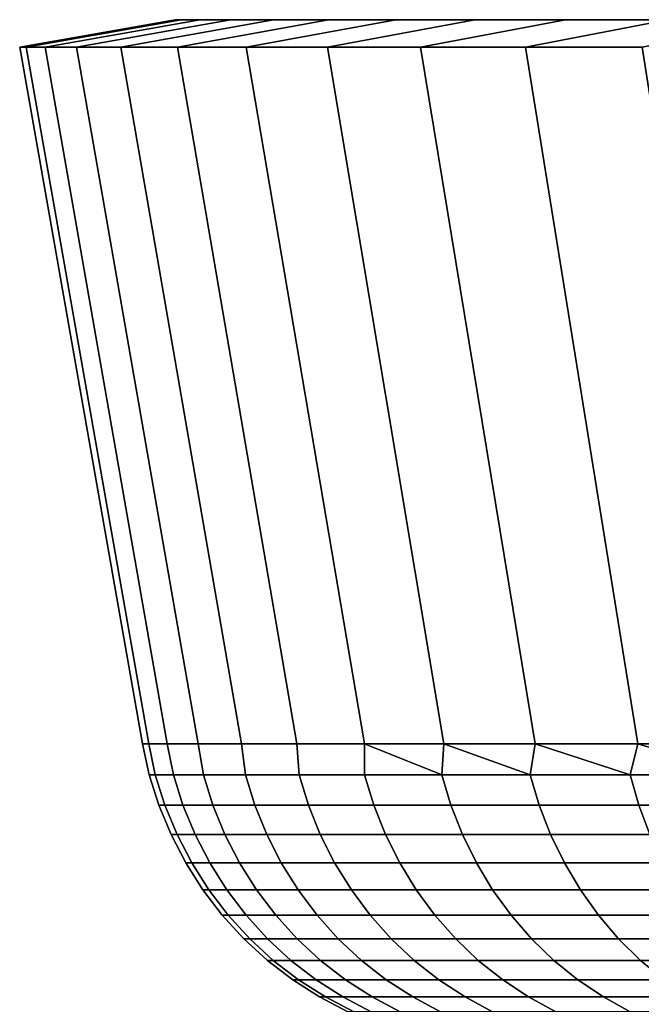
# Model space of a CAD drawing. Header units: metres. Extents: x -109 to 109, y -100 to 58.
# Tile 88 of 256: x -109 to -105.6, y 53.11 to 58.5. Entities that reach past the tile are written whole.
import ezdxf

# ---------------------------------------------------------------- set-up
doc = ezdxf.new("R2010")
doc.units = ezdxf.units.M
doc.layers.add('solid_21_062_100_XXX', color=7, linetype='CONTINUOUS')

msp = doc.modelspace()

# ---------------------------------------------------------------- linework, layer by layer
at = {"layer": 'solid_21_062_100_XXX'}
for points in [[(-108.965324, 58.349998, -1.500934), (-109, 58.349998), (-108.149307, 58.5), (-108.11554, 58.5, -1.461617)], [(-109, 58.349998), (-108.965324, 58.349998, 1.500934), (-108.11554, 58.5, 1.461617), (-108.149307, 58.5)], [(-108.861359, 58.349998, -2.998757), (-108.965324, 58.349998, -1.500934), (-108.11554, 58.5, -1.461617), (-108.014297, 58.5, -2.920247)], [(-108.965324, 58.349998, 1.500934), (-108.861359, 58.349998, 2.998757), (-108.014297, 58.5, 2.920247), (-108.11554, 58.5, 1.461617)], [(-108.688339, 58.349998, -4.490074), (-108.861359, 58.349998, -2.998757), (-108.014297, 58.5, -2.920247), (-107.845802, 58.5, -4.372556)], [(-108.861359, 58.349998, 2.998757), (-108.688339, 58.349998, 4.490074), (-107.845802, 58.5, 4.372556), (-108.014297, 58.5, 2.920247)], [(-108.446625, 58.349998, -5.971845), (-108.688339, 58.349998, -4.490074), (-107.845802, 58.5, -4.372556), (-107.610413, 58.5, -5.81556)], [(-108.688339, 58.349998, 4.490074), (-108.446625, 58.349998, 5.971845), (-107.610413, 58.5, 5.81556), (-107.845802, 58.5, 4.372556)], [(-108.136742, 58.349998, -7.440859), (-108.446625, 58.349998, -5.971845), (-107.610413, 58.5, -5.81556), (-107.308647, 58.5, -7.246105)], [(-108.446625, 58.349998, 5.971845), (-108.136742, 58.349998, 7.440859), (-107.308647, 58.5, 7.246105), (-107.610413, 58.5, 5.81556)], [(-44.985703, 58.5, -2.920247), (-108.11554, 58.5, -1.461617), (-108.149307, 58.5), (-44.88446, 58.5, -1.461617)], [(-108.11554, 58.5, 1.461617), (-44.850693, 58.5), (-44.88446, 58.5, -1.461617), (-108.149307, 58.5)], [(-107.759308, 58.349998, -8.894132), (-108.136742, 58.349998, -7.440859), (-107.308647, 58.5, -7.246105), (-106.941101, 58.5, -8.6613)], [(-108.136742, 58.349998, 7.440859), (-107.759308, 58.349998, 8.894132), (-106.941101, 58.5, 8.6613), (-107.308647, 58.5, 7.246105)], [(-45.154202, 58.5, -4.372556), (-108.014297, 58.5, -2.920247), (-108.11554, 58.5, -1.461617), (-44.985703, 58.5, -2.920247)], [(-108.014297, 58.5, 2.920247), (-44.88446, 58.5, 1.461617), (-44.850693, 58.5), (-108.11554, 58.5, 1.461617)], [(-45.389584, 58.5, -5.81556), (-107.845802, 58.5, -4.372556), (-108.014297, 58.5, -2.920247), (-45.154202, 58.5, -4.372556)], [(-107.845802, 58.5, 4.372556), (-44.985703, 58.5, 2.920247), (-44.88446, 58.5, 1.461617), (-108.014297, 58.5, 2.920247)], [(-45.691353, 58.5, -7.246105), (-107.610413, 58.5, -5.81556), (-107.845802, 58.5, -4.372556), (-45.389584, 58.5, -5.81556)], [(-107.610413, 58.5, 5.81556), (-45.154202, 58.5, 4.372556), (-44.985703, 58.5, 2.920247), (-107.845802, 58.5, 4.372556)], [(-107.315239, 58.349998, -10.328165), (-107.759308, 58.349998, -8.894132), (-106.941101, 58.5, -8.6613), (-106.508652, 58.5, -10.057801)], [(-107.759308, 58.349998, 8.894132), (-107.315239, 58.349998, 10.328165), (-106.508652, 58.5, 10.057801), (-106.941101, 58.5, 8.6613)], [(-46.058899, 58.5, -8.6613), (-107.308647, 58.5, -7.246105), (-107.610413, 58.5, -5.81556), (-45.691353, 58.5, -7.246105)], [(-107.308647, 58.5, 7.246105), (-45.389584, 58.5, 5.81556), (-45.154202, 58.5, 4.372556), (-107.610413, 58.5, 5.81556)], [(-106.805344, 58.349998, -11.740364), (-107.315239, 58.349998, -10.328165), (-106.508652, 58.5, -10.057801), (-106.012093, 58.5, -11.433064)], [(-107.315239, 58.349998, 10.328165), (-106.805344, 58.349998, 11.740364), (-106.012093, 58.5, 11.433064), (-106.508652, 58.5, 10.057801)], [(-46.491348, 58.5, -10.057801), (-106.941101, 58.5, -8.6613), (-107.308647, 58.5, -7.246105), (-46.058899, 58.5, -8.6613)], [(-106.941101, 58.5, 8.6613), (-45.691353, 58.5, 7.246105), (-45.389584, 58.5, 5.81556), (-107.308647, 58.5, 7.246105)], [(-46.987904, 58.5, -11.433064), (-106.508652, 58.5, -10.057801), (-106.941101, 58.5, -8.6613), (-46.491348, 58.5, -10.057801)], [(-106.508652, 58.5, 10.057801), (-46.058899, 58.5, 8.6613), (-45.691353, 58.5, 7.246105), (-106.941101, 58.5, 8.6613)], [(-106.230812, 58.349998, -13.127399), (-106.805344, 58.349998, -11.740364), (-106.012093, 58.5, -11.433064), (-105.452591, 58.5, -12.783813)], [(-106.805344, 58.349998, 11.740364), (-106.230812, 58.349998, 13.127399), (-105.452591, 58.5, 12.783813), (-106.012093, 58.5, 11.433064)], [(-47.547405, 58.5, -12.783813), (-106.012093, 58.5, -11.433064), (-106.508652, 58.5, -10.057801), (-46.987904, 58.5, -11.433064)], [(-106.012093, 58.5, 11.433064), (-46.491348, 58.5, 10.057801), (-46.058899, 58.5, 8.6613), (-106.508652, 58.5, 10.057801)], [(-105.592766, 58.349998, -14.486578), (-106.230812, 58.349998, -13.127399), (-105.452591, 58.5, -12.783813), (-104.831245, 58.5, -14.107408)], [(-106.230812, 58.349998, 13.127399), (-105.592766, 58.349998, 14.486578), (-104.831245, 58.5, 14.107408), (-105.452591, 58.5, 12.783813)], [(-48.168751, 58.5, -14.107408), (-105.452591, 58.5, -12.783813), (-106.012093, 58.5, -11.433064), (-47.547405, 58.5, -12.783813)], [(-105.452591, 58.5, 12.783813), (-46.987904, 58.5, 11.433064), (-46.491348, 58.5, 10.057801), (-106.012093, 58.5, 11.433064)], [(-108.32769, 54.537159), (-108.293732, 54.537159, 1.469911), (-108.965324, 58.349998, 1.500934), (-109, 58.349998)], [(-108.293732, 54.537159, -1.46991), (-108.32769, 54.537159), (-109, 58.349998), (-108.965324, 58.349998, -1.500934)], [(-108.293732, 54.537159, 1.469911), (-108.191925, 54.537159, 2.936685), (-108.861359, 58.349998, 2.998757), (-108.965324, 58.349998, 1.500934)], [(-108.191925, 54.537159, -2.936684), (-108.293732, 54.537159, -1.46991), (-108.965324, 58.349998, -1.500934), (-108.861359, 58.349998, -2.998757)], [(-108.191925, 54.537159, 2.936685), (-108.022476, 54.537159, 4.397193), (-108.688339, 58.349998, 4.490074), (-108.861359, 58.349998, 2.998757)], [(-108.022484, 54.537159, -4.397192), (-108.191925, 54.537159, -2.936684), (-108.861359, 58.349998, -2.998757), (-108.688339, 58.349998, -4.490074)], [(-108.022476, 54.537159, 4.397193), (-107.785767, 54.537159, 5.848318), (-108.446625, 58.349998, 5.971845), (-108.688339, 58.349998, 4.490074)], [(-107.785767, 54.537159, -5.848317), (-108.022484, 54.537159, -4.397192), (-108.688339, 58.349998, -4.490074), (-108.446625, 58.349998, -5.971845)], [(-107.785767, 54.537159, 5.848318), (-107.482292, 54.537159, 7.286962), (-108.136742, 58.349998, 7.440859), (-108.446625, 58.349998, 5.971845)], [(-107.482292, 54.537159, -7.286962), (-107.785767, 54.537159, -5.848317), (-108.446625, 58.349998, -5.971845), (-108.136742, 58.349998, -7.440859)], [(-107.482292, 54.537159, 7.286962), (-107.112694, 54.537159, 8.710056), (-107.759308, 58.349998, 8.894132), (-108.136742, 58.349998, 7.440859)], [(-107.112694, 54.537159, -8.710055), (-107.482292, 54.537159, -7.286962), (-108.136742, 58.349998, -7.440859), (-107.759308, 58.349998, -8.894132)], [(-107.112694, 54.537159, 8.710056), (-106.677765, 54.537159, 10.114562), (-107.315239, 58.349998, 10.328165), (-107.759308, 58.349998, 8.894132)], [(-106.677765, 54.537159, -10.114562), (-107.112694, 54.537159, -8.710055), (-107.759308, 58.349998, -8.894132), (-107.315239, 58.349998, -10.328165)], [(-106.677765, 54.537159, 10.114562), (-106.178444, 54.537159, 11.497484), (-106.805344, 58.349998, 11.740364), (-107.315239, 58.349998, 10.328165)], [(-106.178444, 54.537159, -11.497483), (-106.677765, 54.537159, -10.114562), (-107.315239, 58.349998, -10.328165), (-106.805344, 58.349998, -11.740364)], [(-106.178444, 54.537159, 11.497484), (-105.615784, 54.537159, 12.85587), (-106.230812, 58.349998, 13.127399), (-106.805344, 58.349998, 11.740364)], [(-105.615784, 54.537159, -12.855869), (-106.178444, 54.537159, -11.497483), (-106.805344, 58.349998, -11.740364), (-106.230812, 58.349998, -13.127399)], [(-105.615784, 54.537159, 12.85587), (-104.990982, 54.537159, 14.186822), (-105.592766, 58.349998, 14.486578), (-106.230812, 58.349998, 13.127399)], [(-104.990982, 54.537159, -14.186821), (-105.615784, 54.537159, -12.855869), (-106.230812, 58.349998, -13.127399), (-105.592766, 58.349998, -14.486578)], [(-108.290382, 54.368504), (-108.257439, 54.368504, 1.446926), (-108.293732, 54.537159, 1.469911), (-108.32769, 54.537159)], [(-108.257439, 54.368504, -1.446926), (-108.290382, 54.368504), (-108.32769, 54.537159), (-108.293732, 54.537159, -1.46991)], [(-108.257439, 54.368504, 1.446926), (-108.158669, 54.368504, 2.890854), (-108.191925, 54.537159, 2.936685), (-108.293732, 54.537159, 1.469911)], [(-108.257439, 54.368504, -1.446926), (-108.293732, 54.537159, -1.46991), (-108.191925, 54.537159, -2.936684), (-108.158669, 54.368504, -2.890854)], [(-108.158669, 54.368504, 2.890854), (-107.994286, 54.368504, 4.32879), (-108.022476, 54.537159, 4.397193), (-108.191925, 54.537159, 2.936685)], [(-108.158669, 54.368504, -2.890854), (-108.191925, 54.537159, -2.936684), (-108.022484, 54.537159, -4.397192), (-107.994286, 54.368504, -4.32879)], [(-107.994286, 54.368504, -4.32879), (-108.022484, 54.537159, -4.397192), (-107.785767, 54.537159, -5.848317), (-107.764618, 54.368504, -5.757753)], [(-107.994286, 54.368504, 4.32879), (-107.764618, 54.368504, 5.757753), (-107.785767, 54.537159, 5.848318), (-108.022476, 54.537159, 4.397193)], [(-107.764618, 54.368504, 5.757753), (-107.470161, 54.368504, 7.174783), (-107.482292, 54.537159, 7.286962), (-107.785767, 54.537159, 5.848318)], [(-107.764618, 54.368504, -5.757753), (-107.785767, 54.537159, -5.848317), (-107.482292, 54.537159, -7.286962), (-107.470161, 54.368504, -7.174783)], [(-107.470161, 54.368504, 7.174783), (-107.111504, 54.368504, 8.576941), (-107.112694, 54.537159, 8.710056), (-107.482292, 54.537159, 7.286962)], [(-107.470161, 54.368504, -7.174783), (-107.482292, 54.537159, -7.286962), (-107.112694, 54.537159, -8.710055), (-107.111504, 54.368504, -8.576941)], [(-106.689407, 54.368504, 9.961324), (-106.677765, 54.537159, 10.114562), (-107.112694, 54.537159, 8.710056)], [(-106.689407, 54.368504, 9.961324), (-107.112694, 54.537159, 8.710056), (-107.111504, 54.368504, 8.576941)], [(-106.689407, 54.368504, -9.961324), (-107.112694, 54.537159, -8.710055), (-106.677765, 54.537159, -10.114562)], [(-107.111504, 54.368504, -8.576941), (-107.112694, 54.537159, -8.710055), (-106.689407, 54.368504, -9.961324)], [(-106.204735, 54.368504, 11.32506), (-106.677765, 54.537159, 10.114562), (-106.689407, 54.368504, 9.961324)], [(-106.689407, 54.368504, -9.961324), (-106.677765, 54.537159, -10.114562), (-106.204735, 54.368504, -11.32506)], [(-106.204735, 54.368504, 11.32506), (-106.178444, 54.537159, 11.497484), (-106.677765, 54.537159, 10.114562)], [(-106.204735, 54.368504, -11.32506), (-106.677765, 54.537159, -10.114562), (-106.178444, 54.537159, -11.497483)], [(-105.658493, 54.368504, 12.665322), (-106.178444, 54.537159, 11.497484), (-106.204735, 54.368504, 11.32506)], [(-106.204735, 54.368504, -11.32506), (-106.178444, 54.537159, -11.497483), (-105.658493, 54.368504, -12.665322)], [(-105.658493, 54.368504, 12.665322), (-105.615784, 54.537159, 12.85587), (-106.178444, 54.537159, 11.497484)], [(-105.658493, 54.368504, -12.665322), (-106.178444, 54.537159, -11.497483), (-105.615784, 54.537159, -12.855869)], [(-105.051819, 54.368504, 13.979334), (-105.615784, 54.537159, 12.85587), (-105.658493, 54.368504, 12.665322)], [(-105.658493, 54.368504, -12.665322), (-105.615784, 54.537159, -12.855869), (-105.051819, 54.368504, -13.979334)], [(-105.051819, 54.368504, 13.979334), (-104.990982, 54.537159, 14.186822), (-105.615784, 54.537159, 12.85587)], [(-105.051819, 54.368504, -13.979334), (-105.615784, 54.537159, -12.855869), (-104.990982, 54.537159, -14.186821)], [(-108.290382, 54.368504), (-108.257439, 54.368504, -1.446926), (-108.205109, 54.201889, -1.444542), (-108.237999, 54.201889)], [(-108.257439, 54.368504, 1.446926), (-108.290382, 54.368504), (-108.237999, 54.201889), (-108.205109, 54.201889, 1.444542)], [(-108.257439, 54.368504, -1.446926), (-108.158669, 54.368504, -2.890854), (-108.106506, 54.201889, -2.886091), (-108.205109, 54.201889, -1.444542)], [(-108.158669, 54.368504, 2.890854), (-108.257439, 54.368504, 1.446926), (-108.205109, 54.201889, 1.444542), (-108.106506, 54.201889, 2.886091)], [(-108.158669, 54.368504, -2.890854), (-107.994286, 54.368504, -4.32879), (-107.94239, 54.201889, -4.321657), (-108.106506, 54.201889, -2.886091)], [(-107.994286, 54.368504, 4.32879), (-108.158669, 54.368504, 2.890854), (-108.106506, 54.201889, 2.886091), (-107.94239, 54.201889, 4.321657)], [(-107.994286, 54.368504, -4.32879), (-107.764618, 54.368504, -5.757753), (-107.713104, 54.201889, -5.748266), (-107.94239, 54.201889, -4.321657)], [(-107.764618, 54.368504, 5.757753), (-107.994286, 54.368504, 4.32879), (-107.94239, 54.201889, 4.321657), (-107.713104, 54.201889, 5.748266)], [(-107.764618, 54.368504, -5.757753), (-107.470161, 54.368504, -7.174783), (-107.419128, 54.201889, -7.162961), (-107.713104, 54.201889, -5.748266)], [(-107.470161, 54.368504, 7.174783), (-107.764618, 54.368504, 5.757753), (-107.713104, 54.201889, 5.748266), (-107.419128, 54.201889, 7.162961)], [(-107.470161, 54.368504, -7.174783), (-107.111504, 54.368504, -8.576941), (-107.061066, 54.201889, -8.56281), (-107.419128, 54.201889, -7.162961)], [(-107.111504, 54.368504, 8.576941), (-107.470161, 54.368504, 7.174783), (-107.419128, 54.201889, 7.162961), (-107.061066, 54.201889, 8.56281)], [(-107.111504, 54.368504, -8.576941), (-106.689407, 54.368504, -9.961324), (-106.639664, 54.201889, -9.944911), (-107.061066, 54.201889, -8.56281)], [(-106.689407, 54.368504, 9.961324), (-107.111504, 54.368504, 8.576941), (-107.061066, 54.201889, 8.56281), (-106.639664, 54.201889, 9.944911)], [(-106.689407, 54.368504, -9.961324), (-106.204735, 54.368504, -11.32506), (-106.155792, 54.201889, -11.306399), (-106.639664, 54.201889, -9.944911)], [(-106.204735, 54.368504, 11.32506), (-106.689407, 54.368504, 9.961324), (-106.639664, 54.201889, 9.944911), (-106.155792, 54.201889, 11.306399)], [(-106.204735, 54.368504, -11.32506), (-105.658493, 54.368504, -12.665322), (-105.610451, 54.201889, -12.644454), (-106.155792, 54.201889, -11.306399)], [(-105.658493, 54.368504, 12.665322), (-106.204735, 54.368504, 11.32506), (-106.155792, 54.201889, 11.306399), (-105.610451, 54.201889, 12.644454)], [(-105.658493, 54.368504, -12.665322), (-105.051819, 54.368504, -13.979334), (-105.004776, 54.201889, -13.956301), (-105.610451, 54.201889, -12.644454)], [(-105.051819, 54.368504, 13.979334), (-105.658493, 54.368504, 12.665322), (-105.610451, 54.201889, 12.644454), (-105.004776, 54.201889, 13.956301)], [(-108.237999, 54.201889), (-108.205109, 54.201889, -1.444542), (-108.138458, 54.040485, -1.441506), (-108.17128, 54.040485)], [(-108.205109, 54.201889, 1.444542), (-108.237999, 54.201889), (-108.17128, 54.040485), (-108.138458, 54.040485, 1.441506)], [(-108.205109, 54.201889, -1.444542), (-108.106506, 54.201889, -2.886091), (-108.040062, 54.040485, -2.880024), (-108.138458, 54.040485, -1.441506)], [(-108.106506, 54.201889, 2.886091), (-108.205109, 54.201889, 1.444542), (-108.138458, 54.040485, 1.441506), (-108.040062, 54.040485, 2.880024)], [(-108.106506, 54.201889, -2.886091), (-107.94239, 54.201889, -4.321657), (-107.876297, 54.040485, -4.312572), (-108.040062, 54.040485, -2.880024)], [(-107.94239, 54.201889, 4.321657), (-108.106506, 54.201889, 2.886091), (-108.040062, 54.040485, 2.880024), (-107.876297, 54.040485, 4.312572)], [(-107.94239, 54.201889, -4.321657), (-107.713104, 54.201889, -5.748266), (-107.647491, 54.040485, -5.736183), (-107.876297, 54.040485, -4.312572)], [(-107.713104, 54.201889, 5.748266), (-107.94239, 54.201889, 4.321657), (-107.876297, 54.040485, 4.312572), (-107.647491, 54.040485, 5.736183)], [(-107.713104, 54.201889, -5.748266), (-107.419128, 54.201889, -7.162961), (-107.354134, 54.040485, -7.147904), (-107.647491, 54.040485, -5.736183)], [(-107.419128, 54.201889, 7.162961), (-107.713104, 54.201889, 5.748266), (-107.647491, 54.040485, 5.736183), (-107.354134, 54.040485, 7.147904)], [(-107.419128, 54.201889, -7.162961), (-107.061066, 54.201889, -8.56281), (-106.996826, 54.040485, -8.54481), (-107.354134, 54.040485, -7.147904)], [(-107.061066, 54.201889, 8.56281), (-107.419128, 54.201889, 7.162961), (-107.354134, 54.040485, 7.147904), (-106.996826, 54.040485, 8.54481)], [(-107.061066, 54.201889, -8.56281), (-106.639664, 54.201889, -9.944911), (-106.576309, 54.040485, -9.924006), (-106.996826, 54.040485, -8.54481)], [(-106.639664, 54.201889, 9.944911), (-107.061066, 54.201889, 8.56281), (-106.996826, 54.040485, 8.54481), (-106.576309, 54.040485, 9.924006)], [(-106.639664, 54.201889, -9.944911), (-106.155792, 54.201889, -11.306399), (-106.093452, 54.040485, -11.282632), (-106.576309, 54.040485, -9.924006)], [(-106.155792, 54.201889, 11.306399), (-106.639664, 54.201889, 9.944911), (-106.576309, 54.040485, 9.924006), (-106.093452, 54.040485, 11.282632)], [(-106.155792, 54.201889, -11.306399), (-105.610451, 54.201889, -12.644454), (-105.549255, 54.040485, -12.617873), (-106.093452, 54.040485, -11.282632)], [(-105.610451, 54.201889, 12.644454), (-106.155792, 54.201889, 11.306399), (-106.093452, 54.040485, 11.282632), (-105.549255, 54.040485, 12.617873)], [(-105.610451, 54.201889, -12.644454), (-105.004776, 54.201889, -13.956301), (-104.944855, 54.040485, -13.926963), (-105.549255, 54.040485, -12.617873)], [(-105.004776, 54.201889, 13.956301), (-105.610451, 54.201889, 12.644454), (-105.549255, 54.040485, 12.617873), (-104.944855, 54.040485, 13.926963)], [(-108.17128, 54.040485), (-108.138458, 54.040485, -1.441506), (-108.057999, 53.885513, -1.43784), (-108.090736, 53.885513)], [(-108.138458, 54.040485, 1.441506), (-108.17128, 54.040485), (-108.090736, 53.885513), (-108.057999, 53.885513, 1.43784)], [(-108.138458, 54.040485, -1.441506), (-108.040062, 54.040485, -2.880024), (-107.959854, 53.885513, -2.872699), (-108.057999, 53.885513, -1.43784)], [(-108.040062, 54.040485, 2.880024), (-108.138458, 54.040485, 1.441506), (-108.057999, 53.885513, 1.43784), (-107.959854, 53.885513, 2.872699)], [(-108.040062, 54.040485, -2.880024), (-107.876297, 54.040485, -4.312572), (-107.796501, 53.885513, -4.301605), (-107.959854, 53.885513, -2.872699)], [(-107.876297, 54.040485, 4.312572), (-108.040062, 54.040485, 2.880024), (-107.959854, 53.885513, 2.872699), (-107.796501, 53.885513, 4.301605)], [(-107.876297, 54.040485, -4.312572), (-107.647491, 54.040485, -5.736183), (-107.568283, 53.885513, -5.721595), (-107.796501, 53.885513, -4.301605)], [(-107.647491, 54.040485, 5.736183), (-107.876297, 54.040485, 4.312572), (-107.796501, 53.885513, 4.301605), (-107.568283, 53.885513, 5.721595)], [(-107.647491, 54.040485, -5.736183), (-107.354134, 54.040485, -7.147904), (-107.275665, 53.885513, -7.129726), (-107.568283, 53.885513, -5.721595)], [(-107.354134, 54.040485, 7.147904), (-107.647491, 54.040485, 5.736183), (-107.568283, 53.885513, 5.721595), (-107.275665, 53.885513, 7.129726)], [(-107.354134, 54.040485, -7.147904), (-106.996826, 54.040485, -8.54481), (-106.919266, 53.885513, -8.523079), (-107.275665, 53.885513, -7.129726)], [(-106.996826, 54.040485, 8.54481), (-107.354134, 54.040485, 7.147904), (-107.275665, 53.885513, 7.129726), (-106.919266, 53.885513, 8.523079)], [(-106.996826, 54.040485, -8.54481), (-106.576309, 54.040485, -9.924006), (-106.499817, 53.885513, -9.898767), (-106.919266, 53.885513, -8.523079)], [(-106.576309, 54.040485, 9.924006), (-106.996826, 54.040485, 8.54481), (-106.919266, 53.885513, 8.523079), (-106.499817, 53.885513, 9.898767)], [(-106.576309, 54.040485, -9.924006), (-106.093452, 54.040485, -11.282632), (-106.018188, 53.885513, -11.253939), (-106.499817, 53.885513, -9.898767)], [(-106.093452, 54.040485, 11.282632), (-106.576309, 54.040485, 9.924006), (-106.499817, 53.885513, 9.898767), (-106.018188, 53.885513, 11.253939)], [(-106.093452, 54.040485, -11.282632), (-105.549255, 54.040485, -12.617873), (-105.47538, 53.885513, -12.585785), (-106.018188, 53.885513, -11.253939)], [(-105.549255, 54.040485, 12.617873), (-106.093452, 54.040485, 11.282632), (-106.018188, 53.885513, 11.253939), (-105.47538, 53.885513, 12.585785)], [(-108.090736, 53.885513), (-108.057999, 53.885513, -1.43784), (-107.96434, 53.738159, -1.433573), (-107.996979, 53.738159)], [(-108.057999, 53.885513, 1.43784), (-108.090736, 53.885513), (-107.996979, 53.738159), (-107.96434, 53.738159, 1.433573)], [(-108.057999, 53.885513, -1.43784), (-107.959854, 53.885513, -2.872699), (-107.866486, 53.738159, -2.864174), (-107.96434, 53.738159, -1.433573)], [(-107.959854, 53.885513, 2.872699), (-108.057999, 53.885513, 1.43784), (-107.96434, 53.738159, 1.433573), (-107.866486, 53.738159, 2.864174)], [(-107.959854, 53.885513, -2.872699), (-107.796501, 53.885513, -4.301605), (-107.703621, 53.738159, -4.288838), (-107.866486, 53.738159, -2.864174)], [(-107.796501, 53.885513, 4.301605), (-107.959854, 53.885513, 2.872699), (-107.866486, 53.738159, 2.864174), (-107.703621, 53.738159, 4.288838)], [(-107.796501, 53.885513, -4.301605), (-107.568283, 53.885513, -5.721595), (-107.476074, 53.738159, -5.704614), (-107.703621, 53.738159, -4.288838)], [(-107.568283, 53.885513, 5.721595), (-107.796501, 53.885513, 4.301605), (-107.703621, 53.738159, 4.288838), (-107.476074, 53.738159, 5.704614)], [(-107.568283, 53.885513, -5.721595), (-107.275665, 53.885513, -7.129726), (-107.184334, 53.738159, -7.108566), (-107.476074, 53.738159, -5.704614)], [(-107.275665, 53.885513, 7.129726), (-107.568283, 53.885513, 5.721595), (-107.476074, 53.738159, 5.704614), (-107.184334, 53.738159, 7.108566)], [(-107.275665, 53.885513, -7.129726), (-106.919266, 53.885513, -8.523079), (-106.828987, 53.738159, -8.497784), (-107.184334, 53.738159, -7.108566)], [(-106.919266, 53.885513, 8.523079), (-107.275665, 53.885513, 7.129726), (-107.184334, 53.738159, 7.108566), (-106.828987, 53.738159, 8.497784)], [(-106.919266, 53.885513, -8.523079), (-106.499817, 53.885513, -9.898767), (-106.410782, 53.738159, -9.86939), (-106.828987, 53.738159, -8.497784)], [(-106.499817, 53.885513, 9.898767), (-106.919266, 53.885513, 8.523079), (-106.828987, 53.738159, 8.497784), (-106.410782, 53.738159, 9.86939)], [(-106.499817, 53.885513, -9.898767), (-106.018188, 53.885513, -11.253939), (-105.930588, 53.738159, -11.220539), (-106.410782, 53.738159, -9.86939)], [(-106.018188, 53.885513, 11.253939), (-106.499817, 53.885513, 9.898767), (-106.410782, 53.738159, 9.86939), (-105.930588, 53.738159, 11.220539)], [(-106.018188, 53.885513, -11.253939), (-105.47538, 53.885513, -12.585785), (-105.389389, 53.738159, -12.548432), (-105.930588, 53.738159, -11.220539)], [(-105.47538, 53.885513, 12.585785), (-106.018188, 53.885513, 11.253939), (-105.930588, 53.738159, 11.220539), (-105.389389, 53.738159, 12.548432)], [(-107.996979, 53.738159), (-107.96434, 53.738159, -1.433573), (-107.858192, 53.599548, -1.428736), (-107.890724, 53.599548)], [(-107.96434, 53.738159, 1.433573), (-107.996979, 53.738159), (-107.890724, 53.599548), (-107.858192, 53.599548, 1.428736)], [(-107.96434, 53.738159, -1.433573), (-107.866486, 53.738159, -2.864174), (-107.760674, 53.599548, -2.854511), (-107.858192, 53.599548, -1.428736)], [(-107.866486, 53.738159, 2.864174), (-107.96434, 53.738159, 1.433573), (-107.858192, 53.599548, 1.428736), (-107.760674, 53.599548, 2.854511)], [(-107.866486, 53.738159, -2.864174), (-107.703621, 53.738159, -4.288838), (-107.598351, 53.599548, -4.27437), (-107.760674, 53.599548, -2.854511)], [(-107.703621, 53.738159, 4.288838), (-107.866486, 53.738159, 2.864174), (-107.760674, 53.599548, 2.854511), (-107.598351, 53.599548, 4.27437)], [(-107.703621, 53.738159, -4.288838), (-107.476074, 53.738159, -5.704614), (-107.371574, 53.599548, -5.685369), (-107.598351, 53.599548, -4.27437)], [(-107.476074, 53.738159, 5.704614), (-107.703621, 53.738159, 4.288838), (-107.598351, 53.599548, 4.27437), (-107.371574, 53.599548, 5.685369)], [(-107.476074, 53.738159, -5.704614), (-107.184334, 53.738159, -7.108566), (-107.080818, 53.599548, -7.084585), (-107.371574, 53.599548, -5.685369)], [(-107.184334, 53.738159, 7.108566), (-107.476074, 53.738159, 5.704614), (-107.371574, 53.599548, 5.685369), (-107.080818, 53.599548, 7.084585)], [(-107.184334, 53.738159, -7.108566), (-106.828987, 53.738159, -8.497784), (-106.726677, 53.599548, -8.469117), (-107.080818, 53.599548, -7.084585)], [(-106.828987, 53.738159, 8.497784), (-107.184334, 53.738159, 7.108566), (-107.080818, 53.599548, 7.084585), (-106.726677, 53.599548, 8.469117)], [(-106.828987, 53.738159, -8.497784), (-106.410782, 53.738159, -9.86939), (-106.309883, 53.599548, -9.836095), (-106.726677, 53.599548, -8.469117)], [(-106.410782, 53.738159, 9.86939), (-106.828987, 53.738159, 8.497784), (-106.726677, 53.599548, 8.469117), (-106.309883, 53.599548, 9.836095)], [(-106.410782, 53.738159, -9.86939), (-105.930588, 53.738159, -11.220539), (-105.831299, 53.599548, -11.182687), (-106.309883, 53.599548, -9.836095)], [(-105.930588, 53.738159, 11.220539), (-106.410782, 53.738159, 9.86939), (-106.309883, 53.599548, 9.836095), (-105.831299, 53.599548, 11.182687)], [(-105.930588, 53.738159, -11.220539), (-105.389389, 53.738159, -12.548432), (-105.291931, 53.599548, -12.5061), (-105.831299, 53.599548, -11.182687)], [(-105.389389, 53.738159, 12.548432), (-105.930588, 53.738159, 11.220539), (-105.831299, 53.599548, 11.182687), (-105.291931, 53.599548, 12.5061)], [(-107.890724, 53.599548), (-107.858192, 53.599548, -1.428736), (-107.740379, 53.470734, -1.423368), (-107.772781, 53.470734)], [(-107.858192, 53.599548, 1.428736), (-107.890724, 53.599548), (-107.772781, 53.470734), (-107.740379, 53.470734, 1.423368)], [(-107.858192, 53.599548, -1.428736), (-107.760674, 53.599548, -2.854511), (-107.643219, 53.470734, -2.843786), (-107.740379, 53.470734, -1.423368)], [(-107.760674, 53.599548, 2.854511), (-107.858192, 53.599548, 1.428736), (-107.740379, 53.470734, 1.423368), (-107.643219, 53.470734, 2.843786)], [(-107.760674, 53.599548, -2.854511), (-107.598351, 53.599548, -4.27437), (-107.481506, 53.470734, -4.25831), (-107.643219, 53.470734, -2.843786)], [(-107.598351, 53.599548, 4.27437), (-107.760674, 53.599548, 2.854511), (-107.643219, 53.470734, 2.843786), (-107.481506, 53.470734, 4.25831)], [(-107.598351, 53.599548, -4.27437), (-107.371574, 53.599548, -5.685369), (-107.255585, 53.470734, -5.664008), (-107.481506, 53.470734, -4.25831)], [(-107.371574, 53.599548, 5.685369), (-107.598351, 53.599548, 4.27437), (-107.481506, 53.470734, 4.25831), (-107.255585, 53.470734, 5.664008)], [(-107.371574, 53.599548, -5.685369), (-107.080818, 53.599548, -7.084585), (-106.965919, 53.470734, -7.057967), (-107.255585, 53.470734, -5.664008)], [(-107.080818, 53.599548, 7.084585), (-107.371574, 53.599548, 5.685369), (-107.255585, 53.470734, 5.664008), (-106.965919, 53.470734, 7.057967)], [(-107.080818, 53.599548, -7.084585), (-106.726677, 53.599548, -8.469117), (-106.613106, 53.470734, -8.437296), (-106.965919, 53.470734, -7.057967)], [(-106.726677, 53.599548, 8.469117), (-107.080818, 53.599548, 7.084585), (-106.965919, 53.470734, 7.057967), (-106.613106, 53.470734, 8.437296)], [(-106.726677, 53.599548, -8.469117), (-106.309883, 53.599548, -9.836095), (-106.197876, 53.470734, -9.799138), (-106.613106, 53.470734, -8.437296)], [(-106.309883, 53.599548, 9.836095), (-106.726677, 53.599548, 8.469117), (-106.613106, 53.470734, 8.437296), (-106.197876, 53.470734, 9.799138)], [(-106.309883, 53.599548, -9.836095), (-105.831299, 53.599548, -11.182687), (-105.7211, 53.470734, -11.140671), (-106.197876, 53.470734, -9.799138)], [(-105.831299, 53.599548, 11.182687), (-106.309883, 53.599548, 9.836095), (-106.197876, 53.470734, 9.799138), (-105.7211, 53.470734, 11.140671)], [(-105.831299, 53.599548, -11.182687), (-105.291931, 53.599548, -12.5061), (-105.183754, 53.470734, -12.459111), (-105.7211, 53.470734, -11.140671)], [(-105.291931, 53.599548, 12.5061), (-105.831299, 53.599548, 11.182687), (-105.7211, 53.470734, 11.140671), (-105.183754, 53.470734, 12.459111)], [(-107.772781, 53.470734), (-107.740379, 53.470734, -1.423368), (-107.611778, 53.352703, -1.417509), (-107.644051, 53.352703)], [(-107.740379, 53.470734, 1.423368), (-107.772781, 53.470734), (-107.644051, 53.352703), (-107.611778, 53.352703, 1.417509)], [(-107.740379, 53.470734, -1.423368), (-107.643219, 53.470734, -2.843786), (-107.515022, 53.352703, -2.83208), (-107.611778, 53.352703, -1.417509)], [(-107.643219, 53.470734, 2.843786), (-107.740379, 53.470734, 1.423368), (-107.611778, 53.352703, 1.417509), (-107.515022, 53.352703, 2.83208)], [(-107.643219, 53.470734, -2.843786), (-107.481506, 53.470734, -4.25831), (-107.353973, 53.352703, -4.240781), (-107.515022, 53.352703, -2.83208)], [(-107.481506, 53.470734, 4.25831), (-107.643219, 53.470734, 2.843786), (-107.515022, 53.352703, 2.83208), (-107.353973, 53.352703, 4.240781)], [(-107.481506, 53.470734, -4.25831), (-107.255585, 53.470734, -5.664008), (-107.128983, 53.352703, -5.640693), (-107.353973, 53.352703, -4.240781)], [(-107.255585, 53.470734, 5.664008), (-107.481506, 53.470734, 4.25831), (-107.353973, 53.352703, 4.240781), (-107.128983, 53.352703, 5.640693)], [(-107.255585, 53.470734, -5.664008), (-106.965919, 53.470734, -7.057967), (-106.840508, 53.352703, -7.028913), (-107.128983, 53.352703, -5.640693)], [(-106.965919, 53.470734, 7.057967), (-107.255585, 53.470734, 5.664008), (-107.128983, 53.352703, 5.640693), (-106.840508, 53.352703, 7.028913)], [(-106.965919, 53.470734, -7.057967), (-106.613106, 53.470734, -8.437296), (-106.489151, 53.352703, -8.402565), (-106.840508, 53.352703, -7.028913)], [(-106.613106, 53.470734, 8.437296), (-106.965919, 53.470734, 7.057967), (-106.840508, 53.352703, 7.028913), (-106.489151, 53.352703, 8.402565)], [(-106.613106, 53.470734, -8.437296), (-106.197876, 53.470734, -9.799138), (-106.07563, 53.352703, -9.758801), (-106.489151, 53.352703, -8.402565)], [(-106.197876, 53.470734, 9.799138), (-106.613106, 53.470734, 8.437296), (-106.489151, 53.352703, 8.402565), (-106.07563, 53.352703, 9.758801)], [(-106.197876, 53.470734, -9.799138), (-105.7211, 53.470734, -11.140671), (-105.600815, 53.352703, -11.094811), (-106.07563, 53.352703, -9.758801)], [(-105.7211, 53.470734, 11.140671), (-106.197876, 53.470734, 9.799138), (-106.07563, 53.352703, 9.758801), (-105.600815, 53.352703, 11.094811)], [(-105.7211, 53.470734, -11.140671), (-105.183754, 53.470734, -12.459111), (-105.065681, 53.352703, -12.407825), (-105.600815, 53.352703, -11.094811)], [(-105.183754, 53.470734, 12.459111), (-105.7211, 53.470734, 11.140671), (-105.600815, 53.352703, 11.094811), (-105.065681, 53.352703, 12.407825)], [(-107.644051, 53.352703), (-107.611778, 53.352703, -1.417509), (-107.473381, 53.246349, -1.411204), (-107.505516, 53.246349)], [(-107.611778, 53.352703, 1.417509), (-107.644051, 53.352703), (-107.505516, 53.246349), (-107.473381, 53.246349, 1.411204)], [(-107.611778, 53.352703, -1.417509), (-107.515022, 53.352703, -2.83208), (-107.377052, 53.246349, -2.819482), (-107.473381, 53.246349, -1.411204)], [(-107.515022, 53.352703, 2.83208), (-107.611778, 53.352703, 1.417509), (-107.473381, 53.246349, 1.411204), (-107.377052, 53.246349, 2.819482)], [(-107.515022, 53.352703, -2.83208), (-107.353973, 53.352703, -4.240781), (-107.216728, 53.246349, -4.221917), (-107.377052, 53.246349, -2.819482)], [(-107.353973, 53.352703, 4.240781), (-107.515022, 53.352703, 2.83208), (-107.377052, 53.246349, 2.819482), (-107.216728, 53.246349, 4.221917)], [(-107.353973, 53.352703, -4.240781), (-107.128983, 53.352703, -5.640693), (-106.992737, 53.246349, -5.615602), (-107.216728, 53.246349, -4.221917)], [(-107.128983, 53.352703, 5.640693), (-107.353973, 53.352703, 4.240781), (-107.216728, 53.246349, 4.221917), (-106.992737, 53.246349, 5.615602)], [(-107.128983, 53.352703, -5.640693), (-106.840508, 53.352703, -7.028913), (-106.705544, 53.246349, -6.997647), (-106.992737, 53.246349, -5.615602)], [(-106.840508, 53.352703, 7.028913), (-107.128983, 53.352703, 5.640693), (-106.992737, 53.246349, 5.615602), (-106.705544, 53.246349, 6.997647)], [(-106.840508, 53.352703, -7.028913), (-106.489151, 53.352703, -8.402565), (-106.355751, 53.246349, -8.365189), (-106.705544, 53.246349, -6.997647)], [(-106.489151, 53.352703, 8.402565), (-106.840508, 53.352703, 7.028913), (-106.705544, 53.246349, 6.997647), (-106.355751, 53.246349, 8.365189)], [(-106.489151, 53.352703, -8.402565), (-106.07563, 53.352703, -9.758801), (-105.944069, 53.246349, -9.715391), (-106.355751, 53.246349, -8.365189)], [(-106.07563, 53.352703, 9.758801), (-106.489151, 53.352703, 8.402565), (-106.355751, 53.246349, 8.365189), (-105.944069, 53.246349, 9.715391)], [(-106.07563, 53.352703, -9.758801), (-105.600815, 53.352703, -11.094811), (-105.471367, 53.246349, -11.045458), (-105.944069, 53.246349, -9.715391)], [(-105.600815, 53.352703, 11.094811), (-106.07563, 53.352703, 9.758801), (-105.944069, 53.246349, 9.715391), (-105.471367, 53.246349, 11.045458)], [(-105.600815, 53.352703, -11.094811), (-105.065681, 53.352703, -12.407825), (-104.938606, 53.246349, -12.352632), (-105.471367, 53.246349, -11.045458)], [(-105.065681, 53.352703, 12.407825), (-105.600815, 53.352703, 11.094811), (-105.471367, 53.246349, 11.045458), (-104.938606, 53.246349, 12.352632)], [(-107.505516, 53.246349), (-107.473381, 53.246349, -1.411204), (-107.326248, 53.152493, -1.4045), (-107.358231, 53.152493)], [(-107.473381, 53.246349, 1.411204), (-107.505516, 53.246349), (-107.358231, 53.152493), (-107.326248, 53.152493, 1.4045)], [(-107.473381, 53.246349, -1.411204), (-107.377052, 53.246349, -2.819482), (-107.230377, 53.152493, -2.806089), (-107.326248, 53.152493, -1.4045)], [(-107.377052, 53.246349, 2.819482), (-107.473381, 53.246349, 1.411204), (-107.326248, 53.152493, 1.4045), (-107.230377, 53.152493, 2.806089)], [(-107.377052, 53.246349, -2.819482), (-107.216728, 53.246349, -4.221917), (-107.070816, 53.152493, -4.201861), (-107.230377, 53.152493, -2.806089)], [(-107.216728, 53.246349, 4.221917), (-107.377052, 53.246349, 2.819482), (-107.230377, 53.152493, 2.806089), (-107.070816, 53.152493, 4.201861)], [(-107.216728, 53.246349, -4.221917), (-106.992737, 53.246349, -5.615602), (-106.847885, 53.152493, -5.588925), (-107.070816, 53.152493, -4.201861)], [(-106.992737, 53.246349, 5.615602), (-107.216728, 53.246349, 4.221917), (-107.070816, 53.152493, 4.201861), (-106.847885, 53.152493, 5.588925)], [(-106.992737, 53.246349, -5.615602), (-106.705544, 53.246349, -6.997647), (-106.562057, 53.152493, -6.964406), (-106.847885, 53.152493, -5.588925)], [(-106.705544, 53.246349, 6.997647), (-106.992737, 53.246349, 5.615602), (-106.847885, 53.152493, 5.588925), (-106.562057, 53.152493, 6.964406)], [(-106.705544, 53.246349, -6.997647), (-106.355751, 53.246349, -8.365189), (-106.213921, 53.152493, -8.325451), (-106.562057, 53.152493, -6.964406)], [(-106.355751, 53.246349, 8.365189), (-106.705544, 53.246349, 6.997647), (-106.562057, 53.152493, 6.964406), (-106.213921, 53.152493, 8.325451)], [(-106.355751, 53.246349, -8.365189), (-105.944069, 53.246349, -9.715391), (-105.804199, 53.152493, -9.66924), (-106.213921, 53.152493, -8.325451)], [(-105.944069, 53.246349, 9.715391), (-106.355751, 53.246349, 8.365189), (-106.213921, 53.152493, 8.325451), (-105.804199, 53.152493, 9.66924)], [(-105.944069, 53.246349, -9.715391), (-105.471367, 53.246349, -11.045458), (-105.33374, 53.152493, -10.992989), (-105.804199, 53.152493, -9.66924)], [(-105.471367, 53.246349, 11.045458), (-105.944069, 53.246349, 9.715391), (-105.804199, 53.152493, 9.66924), (-105.33374, 53.152493, 10.992989)], [(-107.358231, 53.152493), (-107.326248, 53.152493, -1.4045), (-107.171494, 53.071838, -1.397449), (-107.203316, 53.071838)], [(-107.326248, 53.152493, 1.4045), (-107.358231, 53.152493), (-107.203316, 53.071838), (-107.171494, 53.071838, 1.397449)], [(-107.326248, 53.152493, -1.4045), (-107.230377, 53.152493, -2.806089), (-107.076103, 53.071838, -2.792002), (-107.171494, 53.071838, -1.397449)], [(-107.230377, 53.152493, 2.806089), (-107.326248, 53.152493, 1.4045), (-107.171494, 53.071838, 1.397449), (-107.076103, 53.071838, 2.792002)], [(-107.230377, 53.152493, -2.806089), (-107.070816, 53.152493, -4.201861), (-106.917343, 53.071838, -4.180768), (-107.076103, 53.071838, -2.792002)], [(-107.070816, 53.152493, 4.201861), (-107.230377, 53.152493, 2.806089), (-107.076103, 53.071838, 2.792002), (-106.917343, 53.071838, 4.180768)], [(-107.070816, 53.152493, -4.201861), (-106.847885, 53.152493, -5.588925), (-106.695534, 53.071838, -5.560868), (-106.917343, 53.071838, -4.180768)], [(-106.847885, 53.152493, 5.588925), (-107.070816, 53.152493, 4.201861), (-106.917343, 53.071838, 4.180768), (-106.695534, 53.071838, 5.560868)], [(-106.847885, 53.152493, -5.588925), (-106.562057, 53.152493, -6.964406), (-106.41114, 53.071838, -6.929442), (-106.695534, 53.071838, -5.560868)], [(-106.562057, 53.152493, 6.964406), (-106.847885, 53.152493, 5.588925), (-106.695534, 53.071838, 5.560868), (-106.41114, 53.071838, 6.929442)], [(-106.562057, 53.152493, -6.964406), (-106.213921, 53.152493, -8.325451), (-106.064751, 53.071838, -8.283655), (-106.41114, 53.071838, -6.929442)], [(-106.213921, 53.152493, 8.325451), (-106.562057, 53.152493, 6.964406), (-106.41114, 53.071838, 6.929442), (-106.064751, 53.071838, 8.283655)], [(-106.213921, 53.152493, -8.325451), (-105.804199, 53.152493, -9.66924), (-105.657089, 53.071838, -9.620698), (-106.064751, 53.071838, -8.283655)], [(-105.804199, 53.152493, 9.66924), (-106.213921, 53.152493, 8.325451), (-106.064751, 53.071838, 8.283655), (-105.657089, 53.071838, 9.620698)], [(-105.804199, 53.152493, -9.66924), (-105.33374, 53.152493, -10.992989), (-105.188988, 53.071838, -10.937801), (-105.657089, 53.071838, -9.620698)], [(-105.33374, 53.152493, 10.992989), (-105.804199, 53.152493, 9.66924), (-105.657089, 53.071838, 9.620698), (-105.188988, 53.071838, 10.937801)]]:
    msp.add_3dface(points, dxfattribs=at)

doc.saveas('drawing.dxf')
